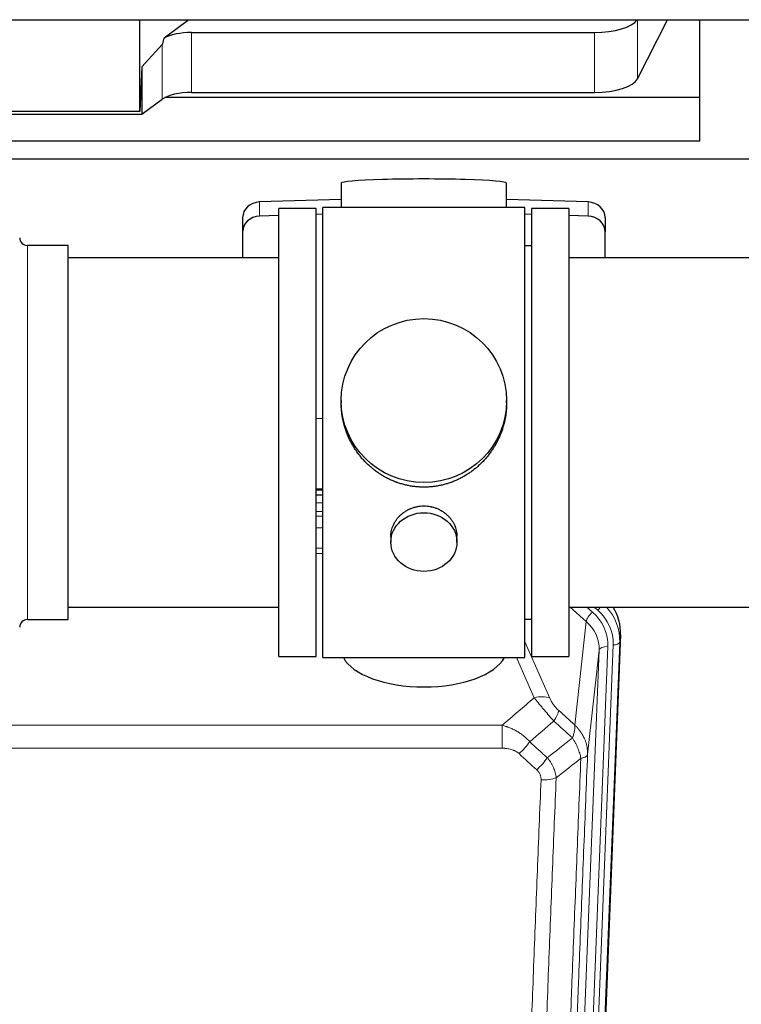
# Model space of a CAD drawing. Header units: inches. Extents: x 0 to 23760, y -13 to 16800.
# Tile 35 of 256: x 5083 to 5411, y 6013 to 6461. Entities that reach past the tile are written whole.
import ezdxf

# ---------------------------------------------------------------- set-up
doc = ezdxf.new("R2010")
doc.units = ezdxf.units.IN
doc.layers.add('1', color=7, linetype='Continuous', true_color=0xffffff)

msp = doc.modelspace()

# ---------------------------------------------------------------- linework, layer by layer
at = {"layer": '1', "color": 2, "linetype": 'Continuous', "lineweight": 25}
for p, q in [((3420.326, 6461.205), (5845.819, 6461.205)), ((5137.163, 6419.449), (5137.163, 6461.205)), ((5159.461, 6461.206), (5148.297, 6452.822)), ((5363.8, 6434.315), (5377.482, 6461.206)), ((5392.194, 6425.775), (5392.194, 6461.205)), ((5160.778, 6455.378), (5344.169, 6455.378)), ((5147.461, 6449.916), (5138.143, 6439.77)), ((5138.143, 6439.77), (5137.163, 6419.449)), ((5138.143, 6439.77), (5138.143, 6418.146)), ((5160.778, 6428.124), (5344.169, 6428.124)), ((5138.143, 6418.146), (5147.461, 6425.025)), ((5392.194, 6425.775), (5148.679, 6425.775)), ((5392.194, 6405.972), (5392.194, 6425.775)), ((5046.207, 6418.146), (5138.143, 6418.146)), ((5137.163, 6419.449), (5047.127, 6419.449)), ((5392.194, 6405.972), (4962.194, 6405.972)), ((5431.194, 6397.66), (4943.194, 6397.66)), ((5228.87, 6386.805), (5228.87, 6375.741)), ((5304.198, 6375.742), (5304.198, 6386.805)), ((5228.871, 6379.378), (5191.755, 6378.228)), ((5341.313, 6378.228), (5304.197, 6379.378)), ((5217.534, 6375.311), (5200.534, 6375.311)), ((5200.534, 6171.311), (5200.534, 6375.311)), ((5217.534, 6171.311), (5217.534, 6375.311)), ((5220.534, 6170.881), (5220.534, 6375.741)), ((5265.246, 6375.741), (5220.534, 6375.741)), ((5312.534, 6375.741), (5265.246, 6375.741)), ((5312.534, 6170.881), (5312.534, 6375.741)), ((5315.534, 6375.311), (5315.534, 6171.311)), ((5332.534, 6375.311), (5315.534, 6375.311)), ((5332.534, 6375.311), (5332.534, 6171.311)), ((5184.034, 6371.137), (5184.034, 6364.672)), ((5200.534, 6372.036), (5191.755, 6371.764)), ((5220.534, 6372.655), (5217.535, 6372.563)), ((5315.533, 6372.563), (5312.533, 6372.655)), ((5341.313, 6371.764), (5332.533, 6372.036)), ((5349.034, 6371.137), (5349.034, 6364.672)), ((5184.034, 6364.672), (5184.034, 6352.811)), ((5349.034, 6352.811), (5349.034, 6364.672)), ((5104.534, 6358.461), (5086.034, 6358.461)), ((5104.534, 6188.161), (5104.534, 6358.461)), ((5315.534, 6358.311), (5312.534, 6358.311)), ((5200.534, 6352.811), (5104.534, 6352.811)), ((5428.534, 6352.811), (5332.534, 6352.811)), ((5228.894, 6287.8), (5228.894, 6286.663)), ((5304.173, 6286.662), (5304.173, 6287.8)), ((5217.535, 6279.801), (5220.534, 6279.708)), ((5217.532, 6244.925), (5220.531, 6244.925)), ((5220.532, 6247.43), (5217.534, 6247.43)), ((5251.486, 6226.027), (5251.486, 6223.443)), ((5281.582, 6223.443), (5281.582, 6226.016)), ((5104.534, 6193.811), (5200.534, 6193.811)), ((5332.534, 6193.811), (5428.534, 6193.811)), ((5086.034, 6188.161), (5104.534, 6188.161)), ((5312.534, 6188.311), (5315.534, 6188.311)), ((5356.056, 6181.309), (5342.938, 5848.108)), ((5200.534, 6171.311), (5217.534, 6171.311)), ((5220.534, 6170.881), (5312.534, 6170.881)), ((5315.534, 6171.311), (5332.534, 6171.311))]:
    msp.add_line(p, q, dxfattribs=at)
at = {"layer": '1', "color": 110, "linetype": 'Continuous', "lineweight": 13}
for p, q in [((5363.8, 6461.205), (5363.8, 6434.315)), ((5160.778, 6455.378), (5160.778, 6428.124)), ((5344.169, 6455.378), (5344.169, 6428.124)), ((5147.461, 6449.916), (5147.461, 6425.025)), ((5191.755, 6378.228), (5191.755, 6371.764)), ((5341.313, 6378.228), (5341.313, 6371.764)), ((5086.034, 6188.161), (5086.034, 6358.461)), ((5220.532, 6247.04), (5217.534, 6247.04)), ((5217.532, 6241.288), (5220.532, 6241.288)), ((5220.532, 6237.318), (5217.532, 6237.318)), ((5217.532, 6235.227), (5220.531, 6235.227)), ((5220.531, 6229.933), (5217.532, 6229.933)), ((5217.533, 6220.675), (5220.532, 6220.675)), ((5220.532, 6218.23), (5217.533, 6218.23)), ((5340.46, 6187.334), (5333.157, 6193.812)), ((5343.284, 6191.59), (5340.779, 6193.812)), ((5345.676, 6192.426), (5344.113, 6193.812)), ((5335.235, 6140.135), (5340.46, 6187.334)), ((5356.056, 6181.309), (5355.675, 6177.871)), ((5312.534, 6178.064), (5323.808, 6152.385)), ((5339.57, 5843.629), (5352.681, 6176.651)), ((5355.675, 6177.871), (5342.564, 5844.849)), ((5333.231, 5842.295), (5346.297, 6174.189)), ((5350.289, 6175.816), (5337.223, 5843.922)), ((5346.297, 6174.189), (5341.05, 6126.783)), ((5316.747, 6152.534), (5308.691, 6170.882)), ((5068.948, 6140.015), (5302.12, 6140.015)), ((5302.12, 6129.583), (5302.12, 6140.015)), ((5302.12, 6129.583), (5068.948, 6129.583))]:
    msp.add_line(p, q, dxfattribs=at)
at = {"layer": '1', "color": 2, "linetype": 'Continuous', "lineweight": 25}
for centre, start, end in [((5086.034, 6361.961), 180, 270), ((5086.034, 6184.661), 90, 180)]:
    msp.add_arc(centre, 3.5, start, end, dxfattribs=at)
for centre, major_axis, ratio, start_param, end_param in [((5344.169, 6463.032), (-20, 0), 0.3826834, 1.5707963, 2.9006165), ((5160.778, 6449.638), (15, 0), 0.3826834, 1.5707963, 2.5536377), ((5160.778, 6796.148), (-13.469, -346.314), 0.0190642, 0.0224463, 0.1321927), ((5344.169, 6435.777), (-20, 0), 0.3826834, 1.5707963, 2.9492947), ((5160.778, 6422.384), (15, 0), 0.3826834, 1.5707963, 2.6633841), ((5266.534, 6386.805), (37.664, 0), 0.0504434, 0, 3.1415927), ((5192.034, 6371.137), (8, 0), 0.8870108, 1.6057029, 3.1415927), ((5341.034, 6371.137), (8, 0), 0.8870108, 0, 1.5358897), ((5192.034, 6364.672), (8, 0), 0.8870108, 1.6057029, 3.1415927), ((5341.034, 6364.672), (8, 0), 0.8870108, 0, 1.5358897), ((5329.034, 6182.117), (-27.038, -0.124), 0.8859493, 3.102669, 3.6464193), ((5266.534, 6174.853), (37.64, 0), 0.4617486, 3.372107, 6.0525728)]:
    msp.add_ellipse(centre, major_axis=major_axis, ratio=ratio, start_param=start_param, end_param=end_param, dxfattribs=at)
for centre, major_axis, ratio in [((5266.534, 6287.8), (37.64, 0), 0.9914449), ((5266.534, 6223.443), (-15.048, 0), 0.8870108)]:
    msp.add_ellipse(centre, major_axis=major_axis, ratio=ratio, dxfattribs=at)
at = {"layer": '1', "color": 110, "linetype": 'Continuous', "lineweight": 13}
for centre, major_axis, ratio, start_param, end_param in [((5343.284, 6189.743), (2.654, 2.992), 0.3265056, 1.2180917, 2.7365282), ((5326.27, 6176.534), (-24.034, -0.11), 0.8859493, 3.102669, 3.9217821), ((5345.676, 6193.811), (1.991, 2.244), 0.3265056, 4.3596844, 4.9945095), ((5328.662, 6177.37), (-24.034, -0.11), 0.8859493, 3.102669, 3.9217821), ((5328.662, 6178.755), (27.029, -0.244), 0.8851019, 6.2564288, 6.9740615), ((5326.27, 6174.687), (-20.033, -0.591), 0.8872905, 3.0803315, 3.8994446), ((5352.681, 6178.037), (2.998, -0.118), 0.4614673, 4.7305545, 6.248991), ((5350.289, 6173.969), (3.997, -0.157), 0.4614673, 1.5889619, 3.1073983), ((5316.747, 6146.363), (-9.156, -4.02), 0.5833249, 3.617995, 4.4616661), ((5320.834, 6140.765), (-6.719, -7.407), 0.3029797, 1.994528, 2.7400357), ((5309.878, 6131.378), (-6.736, -7.391), 0.3030979, 1.2497453, 1.9956357), ((5317.887, 6124.085), (6.729, 7.397), 0.3051216, 4.388767, 5.1358022), ((5319.859, 6119.492), (-9.992, 0.404), 0.431453, 1.5882535, 2.3480729)]:
    msp.add_ellipse(centre, major_axis=major_axis, ratio=ratio, start_param=start_param, end_param=end_param, dxfattribs=at)
at = {"layer": '1', "color": 2, "linetype": 'Continuous', "lineweight": 25}
for points, knots in [([(5266.534, 6248.428), (5265.906, 6248.428), (5264.657, 6248.461), (5262.8, 6248.606), (5260.96, 6248.845), (5259.137, 6249.177), (5257.33, 6249.603), (5256.137, 6249.948), (5255.246, 6250.231), (5254.95, 6250.33), (5254.581, 6250.457), (5254.507, 6250.483), (5254.359, 6250.535), (5254.139, 6250.614), (5253.334, 6250.91), (5252.038, 6251.433), (5250.356, 6252.212), (5248.719, 6253.071), (5247.126, 6254.009), (5245.576, 6255.027), (5244.572, 6255.759), (5243.954, 6256.233), (5243.831, 6256.329), (5243.586, 6256.521), (5243.221, 6256.812), (5242.862, 6257.109), (5242.152, 6257.71), (5241.228, 6258.532), (5239.907, 6259.825), (5238.649, 6261.18), (5237.455, 6262.594), (5236.701, 6263.578), (5236.152, 6264.332), (5235.881, 6264.712), (5235.617, 6265.099), (5235.442, 6265.358), (5235.355, 6265.488), (5234.926, 6266.141), (5234.266, 6267.198), (5233.357, 6268.821), (5232.529, 6270.48), (5231.782, 6272.174), (5231.114, 6273.906), (5230.724, 6275.084), (5230.452, 6275.978), (5230.321, 6276.427), (5230.178, 6276.955), (5230.119, 6277.182), (5230.079, 6277.334), (5230.06, 6277.41), (5229.888, 6278.093), (5229.613, 6279.311), (5229.293, 6281.141), (5229.064, 6282.975), (5228.926, 6284.813), (5228.894, 6286.061), (5228.894, 6286.696), (5228.894, 6286.715)], [0, 0, 0, 0, 0.0312188, 0.0624376, 0.0936563, 0.1248751, 0.1560939, 0.1873127, 0.1873127, 0.2029221, 0.2029221, 0.2068244, 0.2068244, 0.2107268, 0.2185315, 0.2497502, 0.280969, 0.3121878, 0.3434066, 0.3746254, 0.4058442, 0.4058442, 0.4136489, 0.4136489, 0.4214535, 0.4370629, 0.4370629, 0.4682817, 0.4995005, 0.5307193, 0.5619381, 0.5931568, 0.5931568, 0.6087662, 0.6165709, 0.6165709, 0.6243756, 0.6243756, 0.6555944, 0.6868132, 0.718032, 0.7492507, 0.7804695, 0.8116883, 0.8116883, 0.8272977, 0.8351024, 0.8390047, 0.8390047, 0.8429071, 0.8429071, 0.8741259, 0.9053447, 0.9365634, 0.9677822, 0.999001, 1, 1, 1, 1]), ([(5304.173, 6286.71), (5304.173, 6286.697), (5304.174, 6286.07), (5304.142, 6284.829), (5304.005, 6282.989), (5303.776, 6281.151), (5303.563, 6279.928), (5303.379, 6279.011), (5303.298, 6278.629), (5303.21, 6278.247), (5303.175, 6278.095), (5303.157, 6278.019), (5303.102, 6277.79), (5302.916, 6277.03), (5302.54, 6275.678), (5301.954, 6273.91), (5301.286, 6272.175), (5300.536, 6270.475), (5299.703, 6268.808), (5299.093, 6267.719), (5298.694, 6267.045), (5298.613, 6266.911), (5298.451, 6266.644), (5298.204, 6266.245), (5297.952, 6265.852), (5297.438, 6265.072), (5296.73, 6264.053), (5295.602, 6262.581), (5294.408, 6261.167), (5293.146, 6259.811), (5292.261, 6258.945), (5291.579, 6258.31), (5291.234, 6257.996), (5290.883, 6257.687), (5290.647, 6257.483), (5290.528, 6257.382), (5289.934, 6256.879), (5288.967, 6256.101), (5287.469, 6255.012), (5285.925, 6253.999), (5284.335, 6253.063), (5282.697, 6252.205), (5281.572, 6251.684), (5280.717, 6251.314), (5280.286, 6251.134), (5279.85, 6250.962), (5279.631, 6250.877), (5279.558, 6250.849), (5279.412, 6250.794), (5278.755, 6250.545), (5277.505, 6250.114), (5275.723, 6249.599), (5273.922, 6249.176), (5272.104, 6248.844), (5270.267, 6248.606), (5269.03, 6248.509), (5268.097, 6248.461), (5267.63, 6248.442), (5267.083, 6248.432), (5266.848, 6248.429), (5266.691, 6248.428), (5266.612, 6248.428), (5266.534, 6248.428)], [0, 0, 0, 0, 0.0006246, 0.0318551, 0.0630856, 0.0943161, 0.1255465, 0.1255465, 0.1411618, 0.1450656, 0.1450656, 0.1489694, 0.1489694, 0.156777, 0.1880075, 0.219238, 0.2504685, 0.2816989, 0.3129294, 0.3441599, 0.3441599, 0.3519675, 0.3519675, 0.3597751, 0.3753904, 0.3753904, 0.4066209, 0.4378513, 0.4690818, 0.5003123, 0.5315428, 0.5315428, 0.547158, 0.5549656, 0.5549656, 0.5627733, 0.5627733, 0.5940037, 0.6252342, 0.6564647, 0.6876952, 0.7189257, 0.7501562, 0.7501562, 0.7657714, 0.773579, 0.773579, 0.7774828, 0.7774828, 0.7813866, 0.8126171, 0.8438476, 0.8750781, 0.9063086, 0.937539, 0.9687695, 0.9687695, 0.9843848, 0.9921924, 0.9960962, 0.9960962, 1, 1, 1, 1]), ([(5251.486, 6226.025), (5251.486, 6226.455), (5251.51, 6226.888), (5251.57, 6227.434), (5251.584, 6227.545), (5251.614, 6227.765), (5251.664, 6228.095), (5251.728, 6228.423), (5251.872, 6229.075), (5251.991, 6229.505), (5252.276, 6230.356), (5252.441, 6230.777), (5252.724, 6231.401), (5252.824, 6231.608), (5252.957, 6231.865), (5252.984, 6231.917), (5253.038, 6232.019), (5253.121, 6232.172), (5253.206, 6232.323), (5253.497, 6232.823), (5253.75, 6233.211), (5254.294, 6233.964), (5254.585, 6234.329), (5255.052, 6234.859), (5255.213, 6235.032), (5255.461, 6235.288), (5255.587, 6235.415), (5255.716, 6235.54), (5255.802, 6235.623), (5255.846, 6235.664), (5256.24, 6236.033), (5256.605, 6236.343), (5257.363, 6236.928), (5257.756, 6237.203), (5258.57, 6237.717), (5258.991, 6237.957), (5259.536, 6238.233), (5259.645, 6238.287), (5259.867, 6238.393), (5259.978, 6238.445), (5260.314, 6238.596), (5260.54, 6238.691), (5261.223, 6238.96), (5261.685, 6239.118), (5262.623, 6239.39), (5263.099, 6239.504), (5263.823, 6239.642), (5264.066, 6239.683), (5264.433, 6239.735), (5264.556, 6239.751), (5264.741, 6239.773), (5264.803, 6239.78), (5264.927, 6239.793), (5264.988, 6239.799), (5265.544, 6239.852), (5266.037, 6239.875), (5267.019, 6239.875), (5267.509, 6239.853), (5268.487, 6239.761), (5268.974, 6239.693), (5269.582, 6239.578), (5269.704, 6239.553), (5269.946, 6239.501), (5270.309, 6239.419), (5270.666, 6239.325), (5271.373, 6239.121), (5271.835, 6238.964), (5272.74, 6238.608), (5273.184, 6238.409), (5273.836, 6238.079), (5274.051, 6237.964), (5274.37, 6237.784), (5274.476, 6237.722), (5274.685, 6237.597), (5274.789, 6237.533), (5275.302, 6237.209), (5275.697, 6236.934), (5276.454, 6236.35), (5276.817, 6236.042), (5277.511, 6235.394), (5277.842, 6235.054), (5278.197, 6234.653), (5278.236, 6234.608), (5278.313, 6234.518), (5278.429, 6234.383), (5278.691, 6234.064), (5278.903, 6233.784), (5279.313, 6233.218), (5279.565, 6232.831), (5280.028, 6232.038), (5280.238, 6231.631), (5280.523, 6231.007), (5280.612, 6230.797), (5280.738, 6230.477), (5280.779, 6230.371), (5280.857, 6230.157), (5280.894, 6230.05), (5281.074, 6229.515), (5281.193, 6229.084), (5281.386, 6228.218), (5281.458, 6227.783), (5281.532, 6227.126), (5281.55, 6226.907), (5281.569, 6226.577), (5281.576, 6226.412), (5281.579, 6226.247), (5281.581, 6226.136), (5281.581, 6226.081), (5281.582, 6226.023), (5281.582, 6226.021), (5281.582, 6226.018)], [0, 0, 0, 0, 0.0308202, 0.0308202, 0.0386347, 0.0386347, 0.0464491, 0.062078, 0.062078, 0.0933358, 0.0933358, 0.1245936, 0.1245936, 0.1402226, 0.1402226, 0.1441298, 0.1441298, 0.148037, 0.1558515, 0.1558515, 0.1871093, 0.1871093, 0.2183671, 0.2183671, 0.233996, 0.233996, 0.2418105, 0.2457177, 0.2457177, 0.2496249, 0.2496249, 0.2808827, 0.2808827, 0.3121405, 0.3121405, 0.3433983, 0.3433983, 0.3512128, 0.3512128, 0.3590273, 0.3590273, 0.3746562, 0.3746562, 0.405914, 0.405914, 0.4371718, 0.4371718, 0.4528007, 0.4528007, 0.4606152, 0.4606152, 0.4645224, 0.4645224, 0.4684296, 0.4684296, 0.4996874, 0.4996874, 0.5309452, 0.5309452, 0.5622031, 0.5622031, 0.5700175, 0.5700175, 0.577832, 0.5934609, 0.5934609, 0.6247187, 0.6247187, 0.6559765, 0.6559765, 0.6716054, 0.6716054, 0.6794199, 0.6794199, 0.6872343, 0.6872343, 0.7184921, 0.7184921, 0.7497499, 0.7497499, 0.7810078, 0.7810078, 0.784915, 0.784915, 0.7888222, 0.7966367, 0.8122656, 0.8122656, 0.8435234, 0.8435234, 0.8747812, 0.8747812, 0.8904101, 0.8904101, 0.8982246, 0.8982246, 0.906039, 0.906039, 0.9372968, 0.9372968, 0.9685546, 0.9685546, 0.9841835, 0.9841835, 0.991998, 0.9959052, 0.9959052, 0.9998125, 0.9998125, 1, 1, 1, 1])]:
    msp.add_open_spline(points, degree=3, knots=knots, dxfattribs=at)
at = {"layer": '1', "color": 110, "linetype": 'Continuous', "lineweight": 13}
for points in [[(5302.12, 6140.015), (5306.992, 6144.19), (5311.868, 6148.364), (5316.747, 6152.534)], [(5327.895, 6146.787), (5330.342, 6144.567), (5332.788, 6142.35), (5335.235, 6140.135)], [(5325.642, 6141.954), (5321.991, 6138.826), (5318.343, 6135.695), (5314.696, 6132.564)], [(5334.129, 6134.248), (5331.3, 6136.815), (5328.471, 6139.383), (5325.642, 6141.954)], [(5314.696, 6132.564), (5317.367, 6130.125), (5320.038, 6127.688), (5322.71, 6125.253)], [(5322.71, 6125.253), (5326.518, 6128.247), (5330.325, 6131.245), (5334.129, 6134.248)], [(5317.887, 6119.786), (5315.217, 6122.225), (5312.548, 6124.665), (5309.878, 6127.108)], [(5337.994, 6125.002), (5334.245, 6122.042), (5330.495, 6119.087), (5326.742, 6116.135)]]:
    msp.add_open_spline(points, degree=3, dxfattribs=at)
for points, knots in [([(5316.747, 6152.534), (5317.069, 6152.134), (5317.399, 6151.725), (5318.076, 6150.892), (5318.424, 6150.467), (5318.958, 6149.819), (5319.138, 6149.6), (5319.411, 6149.269), (5319.503, 6149.159), (5319.641, 6148.992), (5319.688, 6148.936), (5319.781, 6148.824), (5319.827, 6148.768), (5320.245, 6148.266), (5320.996, 6147.368), (5321.761, 6146.462), (5322.34, 6145.78), (5322.534, 6145.553), (5322.826, 6145.21), (5322.924, 6145.096), (5323.07, 6144.925), (5323.119, 6144.867), (5323.217, 6144.753), (5323.266, 6144.696), (5323.707, 6144.183), (5324.096, 6143.731), (5324.872, 6142.836), (5325.258, 6142.393), (5325.642, 6141.954)], [0, 0, 0, 0, 0.125, 0.125, 0.25, 0.25, 0.3125, 0.3125, 0.34375, 0.34375, 0.359375, 0.359375, 0.375, 0.375, 0.5, 0.625, 0.625, 0.6875, 0.6875, 0.71875, 0.71875, 0.734375, 0.734375, 0.75, 0.75, 0.875, 0.875, 1, 1, 1, 1]), ([(5327.895, 6146.787), (5327.676, 6146.986), (5327.46, 6147.192), (5327.034, 6147.622), (5326.824, 6147.844), (5326.566, 6148.133), (5326.515, 6148.191), (5326.413, 6148.308), (5326.262, 6148.484), (5326.116, 6148.661), (5325.83, 6149.018), (5325.647, 6149.258), (5325.297, 6149.743), (5325.13, 6149.988), (5324.951, 6150.266), (5324.931, 6150.297), (5324.891, 6150.359), (5324.833, 6150.451), (5324.7, 6150.666), (5324.593, 6150.849), (5324.385, 6151.211), (5324.257, 6151.45), (5324.019, 6151.921), (5323.909, 6152.154), (5323.808, 6152.385)], [0, 0, 0, 0, 0.125, 0.125, 0.25, 0.25, 0.28125, 0.28125, 0.3125, 0.375, 0.375, 0.5, 0.5, 0.625, 0.625, 0.640625, 0.640625, 0.65625, 0.6875, 0.75, 0.75, 0.875, 0.875, 1, 1, 1, 1]), ([(5302.12, 6140.015), (5302.717, 6139.863), (5303.385, 6139.669), (5304.049, 6139.449), (5304.196, 6139.399), (5304.27, 6139.374), (5304.49, 6139.298), (5304.637, 6139.245), (5305.075, 6139.085), (5305.364, 6138.974), (5306.226, 6138.624), (5306.791, 6138.372), (5307.904, 6137.827), (5308.451, 6137.534), (5309.257, 6137.064), (5309.656, 6136.821), (5310.05, 6136.566), (5310.246, 6136.436), (5310.311, 6136.393), (5310.441, 6136.305), (5310.506, 6136.261), (5311.085, 6135.861), (5311.581, 6135.49), (5312.536, 6134.712), (5312.995, 6134.307), (5313.875, 6133.462), (5314.295, 6133.022), (5314.696, 6132.564)], [0, 0, 0, 0, 0.125, 0.140625, 0.140625, 0.15625, 0.15625, 0.1875, 0.1875, 0.25, 0.25, 0.375, 0.375, 0.5, 0.5, 0.5625, 0.59375, 0.59375, 0.609375, 0.609375, 0.625, 0.625, 0.75, 0.75, 0.875, 0.875, 1, 1, 1, 1]), ([(5335.235, 6140.135), (5335.281, 6139.762), (5335.29, 6139.351), (5335.25, 6138.686), (5335.227, 6138.456), (5335.164, 6137.982), (5335.124, 6137.738), (5335.028, 6137.237), (5334.971, 6136.98), (5334.842, 6136.456), (5334.77, 6136.189), (5334.611, 6135.646), (5334.524, 6135.371), (5334.336, 6134.814), (5334.236, 6134.532), (5334.129, 6134.248)], [0, 0, 0, 0, 0.25, 0.25, 0.375, 0.375, 0.5, 0.5, 0.625, 0.625, 0.75, 0.75, 0.875, 0.875, 1, 1, 1, 1]), ([(5335.235, 6140.135), (5335.252, 6140.118), (5335.286, 6140.084), (5335.338, 6140.034), (5335.389, 6139.983), (5335.44, 6139.932), (5335.491, 6139.881), (5335.542, 6139.83), (5335.592, 6139.779), (5335.643, 6139.727), (5335.693, 6139.675), (5335.743, 6139.624), (5335.793, 6139.572), (5335.843, 6139.519), (5335.892, 6139.467), (5335.942, 6139.414), (5335.991, 6139.362), (5336.04, 6139.309), (5336.089, 6139.256), (5336.138, 6139.202), (5336.187, 6139.149), (5336.235, 6139.095), (5336.283, 6139.042), (5336.331, 6138.988), (5336.379, 6138.934), (5336.427, 6138.879), (5336.475, 6138.825), (5336.522, 6138.77), (5336.569, 6138.716), (5336.616, 6138.661), (5336.663, 6138.606), (5336.71, 6138.55), (5336.756, 6138.495), (5336.803, 6138.439), (5336.849, 6138.384), (5336.895, 6138.328), (5336.94, 6138.272), (5336.986, 6138.215), (5337.031, 6138.159), (5337.076, 6138.102), (5337.121, 6138.046), (5337.166, 6137.989), (5337.211, 6137.932), (5337.255, 6137.874), (5337.299, 6137.817), (5337.343, 6137.76), (5337.387, 6137.702), (5337.431, 6137.644), (5337.474, 6137.586), (5337.517, 6137.528), (5337.56, 6137.47), (5337.603, 6137.411), (5337.645, 6137.352), (5337.688, 6137.294), (5337.73, 6137.235), (5337.772, 6137.176), (5337.813, 6137.116), (5337.855, 6137.057), (5337.896, 6136.997), (5337.937, 6136.938), (5337.978, 6136.878), (5338.019, 6136.818), (5338.059, 6136.758), (5338.099, 6136.697), (5338.139, 6136.637), (5338.179, 6136.576), (5338.219, 6136.516), (5338.258, 6136.455), (5338.297, 6136.394), (5338.336, 6136.332), (5338.374, 6136.271), (5338.413, 6136.21), (5338.451, 6136.148), (5338.489, 6136.086), (5338.527, 6136.024), (5338.564, 6135.962), (5338.601, 6135.9), (5338.638, 6135.838), (5338.675, 6135.775), (5338.711, 6135.713), (5338.748, 6135.65), (5338.784, 6135.587), (5338.82, 6135.524), (5338.855, 6135.461), (5338.89, 6135.398), (5338.926, 6135.334), (5338.96, 6135.271), (5338.995, 6135.207), (5339.029, 6135.143), (5339.063, 6135.079), (5339.097, 6135.015), (5339.131, 6134.951), (5339.164, 6134.886), (5339.197, 6134.822), (5339.23, 6134.757), (5339.263, 6134.692), (5339.295, 6134.628), (5339.327, 6134.563), (5339.359, 6134.497), (5339.39, 6134.432), (5339.422, 6134.367), (5339.453, 6134.301), (5339.483, 6134.236), (5339.514, 6134.17), (5339.544, 6134.104), (5339.574, 6134.038), (5339.604, 6133.972), (5339.633, 6133.906), (5339.831, 6133.455), (5340.165, 6132.605), (5340.554, 6131.337), (5340.84, 6130.038), (5341.017, 6128.715), (5341.061, 6127.789), (5341.06, 6127.264), (5341.059, 6127.144), (5341.057, 6127.024), (5341.054, 6126.903), (5341.051, 6126.823), (5341.05, 6126.783)], [0, 0, 0, 0, 0.0045083, 0.0090195, 0.0135338, 0.0180512, 0.0225715, 0.0270949, 0.0316214, 0.0361509, 0.0406834, 0.0452189, 0.0497575, 0.0542992, 0.0588439, 0.0633916, 0.0679424, 0.0724963, 0.0770532, 0.0816132, 0.0861762, 0.0907423, 0.0953114, 0.0998837, 0.104459, 0.1090373, 0.1136188, 0.1182033, 0.1227909, 0.1273815, 0.1319753, 0.1365721, 0.141172, 0.145775, 0.1503811, 0.1549903, 0.1596025, 0.1642179, 0.1688364, 0.1734579, 0.1780826, 0.1827103, 0.1873412, 0.1919752, 0.1966123, 0.2012524, 0.2058957, 0.2105422, 0.2151917, 0.2198443, 0.2245001, 0.229159, 0.233821, 0.2384861, 0.2431544, 0.2478258, 0.2525003, 0.2571779, 0.2618587, 0.2665427, 0.2712297, 0.2759199, 0.2806133, 0.2853097, 0.2900094, 0.2947122, 0.2994181, 0.3041272, 0.3088394, 0.3135548, 0.3182733, 0.322995, 0.3277199, 0.3324479, 0.3371791, 0.3419135, 0.346651, 0.3513917, 0.3561355, 0.3608826, 0.3656328, 0.3703861, 0.3751427, 0.3799024, 0.3846654, 0.3894315, 0.3942008, 0.3989732, 0.4037489, 0.4085278, 0.4133098, 0.4180951, 0.4228835, 0.4276751, 0.43247, 0.437268, 0.4420692, 0.4468737, 0.4516813, 0.4564922, 0.4613063, 0.4661235, 0.470944, 0.4757677, 0.4805947, 0.4854248, 0.4902582, 0.4950947, 0.4999345, 0.5888915, 0.6791125, 0.7706071, 0.8633844, 0.9574535, 0.965938, 0.9744348, 0.9829441, 0.9914659, 1, 1, 1, 1]), ([(5334.129, 6134.248), (5334.632, 6133.5), (5335.094, 6132.733), (5335.721, 6131.571), (5335.918, 6131.182), (5336.29, 6130.401), (5336.465, 6130.01), (5336.953, 6128.836), (5337.23, 6128.054), (5337.687, 6126.51), (5337.866, 6125.747), (5337.994, 6125.002)], [0, 0, 0, 0, 0.25, 0.25, 0.375, 0.375, 0.5, 0.5, 0.75, 0.75, 1, 1, 1, 1]), ([(5302.12, 6129.583), (5302.474, 6129.583), (5302.827, 6129.573), (5303.268, 6129.546), (5303.356, 6129.54), (5303.532, 6129.526), (5303.62, 6129.519), (5303.884, 6129.494), (5304.059, 6129.475), (5304.581, 6129.408), (5304.925, 6129.351), (5305.608, 6129.212), (5305.946, 6129.129), (5306.613, 6128.935), (5306.943, 6128.823), (5307.309, 6128.679), (5307.349, 6128.662), (5307.43, 6128.629), (5307.551, 6128.579), (5307.828, 6128.457), (5308.06, 6128.343), (5308.514, 6128.105), (5308.806, 6127.93), (5309.362, 6127.546), (5309.628, 6127.337), (5309.878, 6127.108)], [0, 0, 0, 0, 0.125, 0.125, 0.15625, 0.15625, 0.1875, 0.1875, 0.25, 0.25, 0.375, 0.375, 0.5, 0.5, 0.625, 0.625, 0.640625, 0.640625, 0.65625, 0.6875, 0.75, 0.75, 0.875, 0.875, 1, 1, 1, 1]), ([(5341.05, 6126.783), (5340.48, 6112.783), (5339.355, 6084.915), (5338.261, 6057.312), (5337.452, 6036.708), (5337.05, 6026.431), (5336.586, 6014.484), (5336.389, 6009.373), (5336.257, 6005.968), (5336.191, 6004.266), (5335.864, 5995.764), (5335.473, 5985.588), (5335.023, 5973.763), (5334.831, 5968.705), (5334.703, 5965.335), (5334.64, 5963.651), (5334.067, 5948.507), (5333.066, 5921.739), (5331.611, 5882.045), (5330.205, 5842.811), (5329.299, 5816.962), (5328.854, 5804.115)], [0, 0, 0, 0, 0.125, 0.25, 0.25, 0.3125, 0.34375, 0.359375, 0.359375, 0.375, 0.375, 0.4375, 0.46875, 0.484375, 0.484375, 0.5, 0.5, 0.625, 0.75, 0.875, 1, 1, 1, 1]), ([(5337.994, 6125.002), (5338.221, 6125.039), (5338.437, 6125.081), (5338.847, 6125.177), (5339.041, 6125.23), (5339.405, 6125.346), (5339.575, 6125.409), (5339.89, 6125.545), (5340.034, 6125.618), (5340.295, 6125.771), (5340.412, 6125.852), (5340.618, 6126.021), (5340.707, 6126.109), (5340.93, 6126.384), (5341.02, 6126.579), (5341.05, 6126.783)], [0, 0, 0, 0, 0.125, 0.125, 0.25, 0.25, 0.375, 0.375, 0.5, 0.5, 0.625, 0.625, 0.75, 0.75, 1, 1, 1, 1]), ([(5322.71, 6125.253), (5323, 6124.909), (5323.277, 6124.558), (5323.606, 6124.11), (5323.671, 6124.02), (5323.799, 6123.839), (5323.862, 6123.748), (5324.049, 6123.475), (5324.169, 6123.292), (5324.519, 6122.738), (5324.953, 6121.992), (5325.326, 6121.229), (5325.582, 6120.65), (5325.663, 6120.456), (5325.779, 6120.163), (5325.817, 6120.065), (5325.89, 6119.869), (5325.926, 6119.771), (5326.098, 6119.28), (5326.219, 6118.888), (5326.426, 6118.102), (5326.6, 6117.316), (5326.706, 6116.529), (5326.742, 6116.135)], [0, 0, 0, 0, 0.125, 0.125, 0.15625, 0.15625, 0.1875, 0.1875, 0.25, 0.25, 0.375, 0.5, 0.5, 0.5625, 0.5625, 0.59375, 0.59375, 0.625, 0.625, 0.75, 0.75, 0.875, 1, 1, 1, 1]), ([(5325.765, 5801.106), (5325.821, 5802.718), (5325.877, 5804.332), (5325.989, 5807.561), (5326.157, 5812.408), (5326.553, 5823.743), (5326.896, 5833.502), (5327.59, 5853.079), (5328.53, 5879.335), (5329.988, 5919.18), (5330.993, 5946.051), (5331.567, 5961.252), (5331.63, 5962.942), (5331.759, 5966.325), (5331.951, 5971.402), (5332.402, 5983.273), (5332.794, 5993.487), (5333.122, 6002.022), (5333.188, 6003.73), (5333.32, 6007.148), (5333.519, 6012.278), (5333.984, 6024.27), (5334.386, 6034.586), (5335.198, 6055.268), (5336.295, 6082.976), (5337.423, 6110.949), (5337.994, 6125.002)], [0, 0, 0, 0, 0.015625, 0.015625, 0.03125, 0.0625, 0.125, 0.125, 0.25, 0.375, 0.5, 0.5, 0.515625, 0.515625, 0.53125, 0.5625, 0.625, 0.625, 0.640625, 0.640625, 0.65625, 0.6875, 0.75, 0.75, 0.875, 1, 1, 1, 1]), ([(5317.887, 6119.786), (5318.054, 6119.634), (5318.211, 6119.475), (5318.398, 6119.268), (5318.434, 6119.226), (5318.506, 6119.142), (5318.542, 6119.099), (5318.646, 6118.969), (5318.713, 6118.882), (5318.906, 6118.616), (5319.14, 6118.251), (5319.331, 6117.866), (5319.457, 6117.569), (5319.496, 6117.469), (5319.55, 6117.317), (5319.568, 6117.266), (5319.601, 6117.164), (5319.617, 6117.112), (5319.693, 6116.855), (5319.741, 6116.648), (5319.814, 6116.231), (5319.839, 6116.022), (5319.865, 6115.6), (5319.868, 6115.388), (5319.859, 6115.174)], [0, 0, 0, 0, 0.125, 0.125, 0.15625, 0.15625, 0.1875, 0.1875, 0.25, 0.25, 0.375, 0.5, 0.5, 0.5625, 0.5625, 0.59375, 0.59375, 0.625, 0.625, 0.75, 0.75, 0.875, 0.875, 1, 1, 1, 1]), ([(5307.901, 5796.172), (5308.338, 5808.885), (5309.229, 5834.463), (5310.149, 5860.343), (5310.851, 5879.866), (5311.087, 5886.392), (5311.563, 5899.483), (5311.803, 5906.047), (5312.528, 5925.796), (5313.02, 5939.033), (5313.643, 5955.669), (5313.768, 5959), (5314.02, 5965.67), (5314.398, 5975.688), (5314.781, 5985.743), (5315.551, 6005.901), (5316.593, 6032.91), (5318.201, 6073.814), (5319.302, 6101.344), (5319.859, 6115.174)], [0, 0, 0, 0, 0.125, 0.25, 0.25, 0.3125, 0.3125, 0.375, 0.375, 0.5, 0.5, 0.53125, 0.53125, 0.5625, 0.625, 0.625, 0.75, 0.875, 1, 1, 1, 1]), ([(5326.742, 6116.135), (5326.184, 6102.322), (5325.082, 6074.827), (5323.472, 6033.975), (5322.429, 6007.001), (5321.657, 5986.868), (5321.274, 5976.826), (5320.895, 5966.821), (5320.644, 5960.159), (5320.518, 5956.832), (5319.894, 5940.218), (5319.402, 5926.998), (5318.676, 5907.273), (5318.436, 5900.718), (5317.959, 5887.643), (5317.723, 5881.125), (5317.02, 5861.627), (5316.098, 5835.78), (5315.207, 5810.235), (5314.768, 5797.538)], [0, 0, 0, 0, 0.125, 0.25, 0.375, 0.375, 0.4375, 0.46875, 0.46875, 0.5, 0.5, 0.625, 0.625, 0.6875, 0.6875, 0.75, 0.75, 0.875, 1, 1, 1, 1])]:
    msp.add_open_spline(points, degree=3, knots=knots, dxfattribs=at)

doc.saveas('drawing.dxf')
